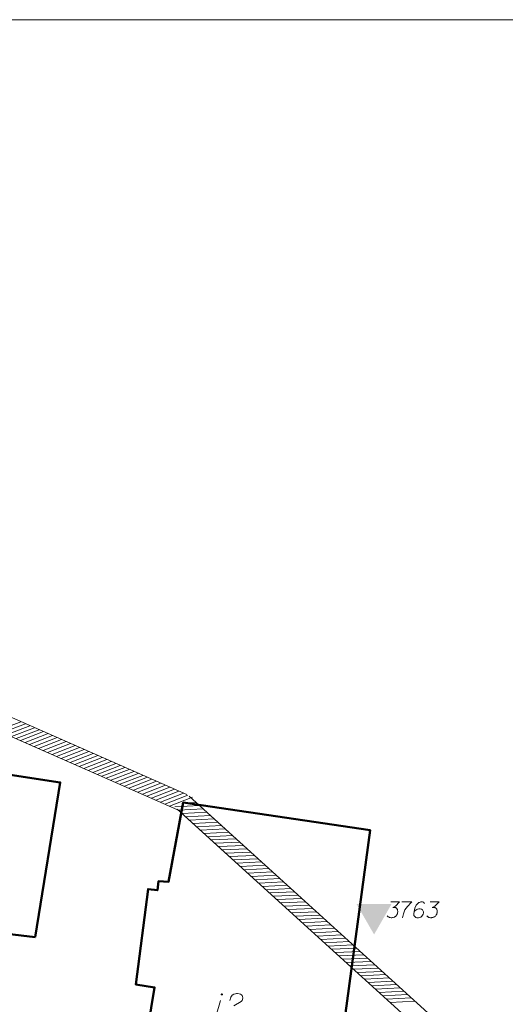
# Model space of a CAD drawing. Header units: metres. Extents: x 5555129 to 5556676, y 5635595 to 5636517.
# Tile 180 of 256: x 5555499 to 5555526, y 5636461 to 5636517. Entities that reach past the tile are written whole.
import ezdxf

# ---------------------------------------------------------------- set-up
doc = ezdxf.new("R2010")
doc.units = ezdxf.units.M
doc.header["$MEASUREMENT"] = 0
doc.layers.add('#RAMKA', color=7, linetype='Continuous', lineweight=18)
doc.layers.add('#zakres', color=7, linetype='Continuous', lineweight=18)
for name, color, linetype, lineweight, true_color in [('GESBZO', 7, 'Continuous', 50, 0x0a0909), ('GESBZO_O', 7, 'Continuous', 50, 0x0a0909), ('GSPWP2', 7, 'Continuous', 18, 0x0a0909), ('GSPWP2_O', 7, 'Continuous', 18, 0x0a0909)]:
    doc.layers.add(name, color=color, linetype=linetype, lineweight=lineweight, true_color=true_color)

# ---------------------------------------------------------------- blocks, each defined once
blk = doc.blocks.new('SOWP1')
blk.add_hatch(color=0).paths.add_polyline_path([(0.291034, -0.498631), (-0.577348, -0.001564), (0.291398, 0.498418)])
blk = doc.blocks.new('*U140')
at = {"layer": 'GESBZO_O', "color": 7, "linetype": 'ByBlock', "lineweight": 18}
blk.add_line((5555510.042, 5636460.098), (5555510.279, 5636460.955), dxfattribs=at)
at = {"layer": 'GESBZO_O', "color": 7, "linetype": 'ByBlock', "lineweight": 18, "flags": 128}
blk.add_lwpolyline([(5555510.389, 5636461.299), (5555510.388, 5636461.302), (5555510.388, 5636461.305), (5555510.387, 5636461.309), (5555510.386, 5636461.312), (5555510.384, 5636461.315), (5555510.383, 5636461.317), (5555510.38, 5636461.32), (5555510.378, 5636461.322), (5555510.376, 5636461.324), (5555510.373, 5636461.326), (5555510.37, 5636461.327), (5555510.367, 5636461.329), (5555510.364, 5636461.33), (5555510.361, 5636461.33), (5555510.357, 5636461.33), (5555510.354, 5636461.33), (5555510.351, 5636461.33), (5555510.348, 5636461.329), (5555510.345, 5636461.327), (5555510.342, 5636461.326), (5555510.339, 5636461.324), (5555510.336, 5636461.322), (5555510.334, 5636461.32), (5555510.332, 5636461.317), (5555510.33, 5636461.315), (5555510.329, 5636461.312), (5555510.328, 5636461.309), (5555510.327, 5636461.305), (5555510.326, 5636461.302), (5555510.326, 5636461.299), (5555510.326, 5636461.296), (5555510.327, 5636461.293), (5555510.328, 5636461.289), (5555510.329, 5636461.286), (5555510.33, 5636461.283), (5555510.332, 5636461.281), (5555510.334, 5636461.278), (5555510.336, 5636461.276), (5555510.339, 5636461.274), (5555510.342, 5636461.272), (5555510.345, 5636461.271), (5555510.348, 5636461.269), (5555510.351, 5636461.269), (5555510.354, 5636461.268), (5555510.357, 5636461.268), (5555510.361, 5636461.268), (5555510.364, 5636461.269), (5555510.367, 5636461.269), (5555510.37, 5636461.271), (5555510.373, 5636461.272), (5555510.376, 5636461.274), (5555510.378, 5636461.276), (5555510.38, 5636461.278), (5555510.383, 5636461.281), (5555510.384, 5636461.283), (5555510.386, 5636461.286), (5555510.387, 5636461.289), (5555510.388, 5636461.293), (5555510.388, 5636461.296), (5555510.389, 5636461.299)], dxfattribs=at)

msp = doc.modelspace()

# ---------------------------------------------------------------- linework, layer by layer
at = {"layer": '#RAMKA', "color": 7, "linetype": 'Continuous', "lineweight": 18, "flags": 128}
msp.add_lwpolyline([(5555567.54331, 5636516.68638), (5555567.54331, 5636373.68638), (5555311.77024, 5636373.68638), (5555311.77024, 5636516.68638), (5555567.54331, 5636516.68638)], close=True, dxfattribs=at)
at = {"layer": '#zakres', "color": 134, "linetype": 'Continuous', "lineweight": 18}
for p, q in [((5555508.36696, 5636472.6569), (5555461.1896, 5636493.424)), ((5555507.96407, 5636471.74165), (5555460.78672, 5636492.50875)), ((5555497.64667, 5636476.28878), (5555498.95156, 5636476.79599)), ((5555497.90294, 5636476.17597), (5555499.20783, 5636476.68319)), ((5555498.15921, 5636476.06316), (5555499.4641, 5636476.57038)), ((5555498.41548, 5636475.95036), (5555499.72037, 5636476.45757)), ((5555498.67175, 5636475.83755), (5555499.97664, 5636476.34476)), ((5555498.92802, 5636475.72474), (5555500.23291, 5636476.23195)), ((5555499.18429, 5636475.61193), (5555500.48918, 5636476.11915)), ((5555499.44056, 5636475.49912), (5555500.74545, 5636476.00634)), ((5555499.69683, 5636475.38632), (5555501.00172, 5636475.89353)), ((5555499.9531, 5636475.27351), (5555501.25799, 5636475.78072)), ((5555500.20937, 5636475.1607), (5555501.51426, 5636475.66791)), ((5555500.46564, 5636475.04789), (5555501.77053, 5636475.55511)), ((5555500.72191, 5636474.93508), (5555502.0268, 5636475.4423)), ((5555500.97818, 5636474.82228), (5555502.28307, 5636475.32949)), ((5555501.23445, 5636474.70947), (5555502.53934, 5636475.21668)), ((5555501.49072, 5636474.59666), (5555502.79561, 5636475.10387)), ((5555501.74699, 5636474.48385), (5555503.05188, 5636474.99107)), ((5555502.00326, 5636474.37104), (5555503.30815, 5636474.87826)), ((5555502.25953, 5636474.25824), (5555503.56442, 5636474.76545)), ((5555502.5158, 5636474.14543), (5555503.82069, 5636474.65264)), ((5555502.77207, 5636474.03262), (5555504.07696, 5636474.53983)), ((5555503.02834, 5636473.91981), (5555504.33323, 5636474.42703)), ((5555503.28461, 5636473.807), (5555504.5895, 5636474.31422)), ((5555503.54088, 5636473.69419), (5555504.84577, 5636474.20141)), ((5555503.79715, 5636473.58139), (5555505.10204, 5636474.0886)), ((5555504.05342, 5636473.46858), (5555505.35831, 5636473.97579)), ((5555504.30969, 5636473.35577), (5555505.61458, 5636473.86299)), ((5555504.56596, 5636473.24296), (5555505.87085, 5636473.75018)), ((5555504.82223, 5636473.13015), (5555506.12712, 5636473.63737)), ((5555505.0785, 5636473.01735), (5555506.38339, 5636473.52456)), ((5555505.33477, 5636472.90454), (5555506.63966, 5636473.41175)), ((5555505.59104, 5636472.79173), (5555506.89593, 5636473.29895)), ((5555505.84731, 5636472.67892), (5555507.1522, 5636473.18614)), ((5555506.10358, 5636472.56611), (5555507.40847, 5636473.07333)), ((5555506.35985, 5636472.45331), (5555507.66474, 5636472.96052)), ((5555506.61612, 5636472.3405), (5555507.92101, 5636472.84771)), ((5555506.87239, 5636472.22769), (5555508.17728, 5636472.73491)), ((5555507.12866, 5636472.11488), (5555508.43355, 5636472.6221)), ((5555507.38493, 5636472.00207), (5555508.68982, 5636472.50929)), ((5555531.83622, 5636451.37008), (5555508.50173, 5636472.56936)), ((5555507.69303, 5636471.95979), (5555509.09142, 5636472.02683)), ((5555531.16378, 5636450.62992), (5555507.8293, 5636471.8292)), ((5555507.90027, 5636471.77151), (5555509.29867, 5636471.83855)), ((5555508.14783, 5636472.17981), (5555508.88418, 5636472.21512)), ((5555508.10752, 5636471.58323), (5555509.50591, 5636471.65027)), ((5555508.31476, 5636471.39494), (5555509.71315, 5636471.46199)), ((5555508.52201, 5636471.20666), (5555509.9204, 5636471.27371)), ((5555508.72925, 5636471.01838), (5555510.12764, 5636471.08543)), ((5555508.9365, 5636470.8301), (5555510.33489, 5636470.89715)), ((5555509.14374, 5636470.64182), (5555510.54213, 5636470.70887)), ((5555509.35098, 5636470.45354), (5555510.74938, 5636470.52059)), ((5555509.55823, 5636470.26526), (5555510.95662, 5636470.33231)), ((5555509.76547, 5636470.07698), (5555511.16387, 5636470.14403)), ((5555509.97272, 5636469.8887), (5555511.37111, 5636469.95575)), ((5555510.17996, 5636469.70042), (5555511.57836, 5636469.76746)), ((5555510.38721, 5636469.51214), (5555511.7856, 5636469.57918)), ((5555510.59445, 5636469.32386), (5555511.99285, 5636469.3909)), ((5555510.8017, 5636469.13558), (5555512.20009, 5636469.20262)), ((5555511.00894, 5636468.94729), (5555512.40734, 5636469.01434)), ((5555511.21619, 5636468.75901), (5555512.61458, 5636468.82606)), ((5555511.42343, 5636468.57073), (5555512.82182, 5636468.63778)), ((5555511.63068, 5636468.38245), (5555513.02907, 5636468.4495)), ((5555511.83792, 5636468.19417), (5555513.23631, 5636468.26122)), ((5555512.04516, 5636468.00589), (5555513.44356, 5636468.07294)), ((5555512.25241, 5636467.81761), (5555513.6508, 5636467.88466)), ((5555512.45965, 5636467.62933), (5555513.85805, 5636467.69638)), ((5555512.6669, 5636467.44105), (5555514.06529, 5636467.50809)), ((5555512.87414, 5636467.25277), (5555514.27254, 5636467.31981)), ((5555513.08139, 5636467.06449), (5555514.47978, 5636467.13153)), ((5555513.28863, 5636466.87621), (5555514.68703, 5636466.94325)), ((5555513.49588, 5636466.68792), (5555514.89427, 5636466.75497)), ((5555513.70312, 5636466.49964), (5555515.10152, 5636466.56669)), ((5555513.91037, 5636466.31136), (5555515.30876, 5636466.37841)), ((5555514.11761, 5636466.12308), (5555515.516, 5636466.19013)), ((5555514.32486, 5636465.9348), (5555515.72325, 5636466.00185)), ((5555514.5321, 5636465.74652), (5555515.93049, 5636465.81357)), ((5555514.73934, 5636465.55824), (5555516.13774, 5636465.62529)), ((5555514.94659, 5636465.36996), (5555516.34498, 5636465.43701)), ((5555515.15383, 5636465.18168), (5555516.55223, 5636465.24873)), ((5555515.36108, 5636464.9934), (5555516.75947, 5636465.06044)), ((5555515.56832, 5636464.80512), (5555516.96672, 5636464.87216)), ((5555515.77557, 5636464.61684), (5555517.17396, 5636464.68388)), ((5555515.98281, 5636464.42855), (5555517.38121, 5636464.4956)), ((5555516.19006, 5636464.24027), (5555517.58845, 5636464.30732)), ((5555516.3973, 5636464.05199), (5555517.7957, 5636464.11904)), ((5555516.60455, 5636463.86371), (5555518.00294, 5636463.93076)), ((5555516.81179, 5636463.67543), (5555518.21018, 5636463.74248)), ((5555517.01904, 5636463.48715), (5555518.41743, 5636463.5542)), ((5555517.22628, 5636463.29887), (5555518.62467, 5636463.36592)), ((5555517.43352, 5636463.11059), (5555518.83192, 5636463.17764)), ((5555517.64077, 5636462.92231), (5555519.03916, 5636462.98936)), ((5555517.84801, 5636462.73403), (5555519.24641, 5636462.80107)), ((5555518.05526, 5636462.54575), (5555519.45365, 5636462.61279)), ((5555518.2625, 5636462.35747), (5555519.6609, 5636462.42451)), ((5555518.46975, 5636462.16918), (5555519.86814, 5636462.23623)), ((5555518.67699, 5636461.9809), (5555520.07539, 5636462.04795)), ((5555518.88424, 5636461.79262), (5555520.28263, 5636461.85967)), ((5555519.09148, 5636461.60434), (5555520.48988, 5636461.67139)), ((5555519.29873, 5636461.41606), (5555520.69712, 5636461.48311)), ((5555519.50597, 5636461.22778), (5555520.90436, 5636461.29483)), ((5555519.71322, 5636461.0395), (5555521.11161, 5636461.10655)), ((5555519.92046, 5636460.85122), (5555521.31885, 5636460.91827))]:
    msp.add_line(p, q, dxfattribs=at)
at = {"layer": 'GESBZO', "color": 7, "linetype": 'Continuous', "lineweight": 50, "flags": 128}
for points in [[(5555499.76024, 5636464.56373), (5555495.28725, 5636465.07941), (5555496.60527, 5636474.0446), (5555501.18652, 5636473.34331), (5555499.76024, 5636464.56373)], [(5555517.65961, 5636448.54402), (5555502.66945, 5636450.87673), (5555503.58433, 5636457.42089), (5555505.79829, 5636457.18604), (5555506.53421, 5636461.6974), (5555505.46589, 5636461.87422), (5555506.16527, 5636467.29008), (5555506.69906, 5636467.21817), (5555506.76724, 5636467.73991), (5555507.33225, 5636467.70272), (5555508.16551, 5636472.19928), (5555518.77405, 5636470.63746), (5555516.74645, 5636455.5989), (5555518.65653, 5636455.22311), (5555517.65961, 5636448.54402)]]:
    msp.add_lwpolyline(points, close=True, dxfattribs=at)
at = {"layer": 'GESBZO_O', "color": 7, "linetype": 'Continuous', "lineweight": 18, "flags": 128}
msp.add_lwpolyline([(5555510.82003, 5636460.95463), (5555510.86917, 5636461.14155), (5555510.9479, 5636461.25965), (5555511.03656, 5636461.30894), (5555511.12506, 5636461.33839), (5555511.19403, 5636461.3483), (5555511.24316, 5636461.3483), (5555511.33181, 5636461.33839), (5555511.39087, 5636461.3187), (5555511.42032, 5636461.30894), (5555511.47937, 5636461.27933), (5555511.50897, 5636461.23997), (5555511.52865, 5636461.2006), (5555511.53842, 5636461.17115), (5555511.54834, 5636461.13178), (5555511.54834, 5636461.0825), (5555511.53842, 5636461.03336), (5555511.52865, 5636461.00376), (5555511.50897, 5636460.96439), (5555511.47937, 5636460.92502), (5555511.44992, 5636460.89558), (5555511.04632, 5636460.64945)], dxfattribs=at)
at = {"layer": 'GSPWP2_O', "color": 7, "linetype": 'Continuous', "lineweight": 18, "flags": 128}
for points in [[(5555519.95555, 5636466.56), (5555520.45159, 5636466.56), (5555520.21769, 5636466.31907), (5555520.06179, 5636466.24107), (5555520.18934, 5636466.24107), (5555520.21769, 5636466.23404), (5555520.23186, 5636466.22689), (5555520.24603, 5636466.21986), (5555520.26021, 5636466.21272), (5555520.28855, 5636466.19152), (5555520.30272, 5636466.17021), (5555520.31689, 5636466.149), (5555520.32404, 5636466.12769), (5555520.33821, 5636466.07814), (5555520.34524, 5636466.03562), (5555520.34524, 5636466.01431), (5555520.34524, 5636465.98596), (5555520.33821, 5636465.94345), (5555520.33107, 5636465.9151), (5555520.32404, 5636465.88676), (5555520.31689, 5636465.86555), (5555520.30986, 5636465.85138), (5555520.30272, 5636465.83721), (5555520.29569, 5636465.82304), (5555520.28152, 5636465.80172), (5555520.26021, 5636465.77338), (5555520.239, 5636465.75218), (5555520.22483, 5636465.738), (5555520.20352, 5636465.72383), (5555520.18231, 5636465.70966), (5555520.15397, 5636465.69549), (5555520.13979, 5636465.68834), (5555520.09014, 5636465.67417), (5555520.04762, 5636465.66714), (5555520.01927, 5636465.66), (5555519.96973, 5636465.66), (5555519.91304, 5636465.66714), (5555519.89172, 5636465.67417), (5555519.87052, 5636465.68131), (5555519.84921, 5636465.68834), (5555519.828, 5636465.70252), (5555519.80669, 5636465.71669), (5555519.77131, 5636465.74503), (5555519.75, 5636465.77338)], [(5555520.572, 5636466.56), (5555521.13889, 5636466.56), (5555521.10352, 5636466.52451), (5555520.89796, 5636466.3049), (5555520.75624, 5636466.10648), (5555520.6712, 5636465.87259), (5555520.61451, 5636465.66)], [(5555521.86871, 5636466.46079), (5555521.81202, 5636466.53869), (5555521.7483, 5636466.56), (5555521.6491, 5636466.56), (5555521.57823, 5636466.53166), (5555521.53572, 5636466.51748), (5555521.50023, 5636466.49617), (5555521.38685, 5636466.36862), (5555521.30896, 5636466.19855), (5555521.28765, 5636466.10648), (5555521.2593, 5636465.90093), (5555521.2593, 5636465.79469), (5555521.28765, 5636465.75218), (5555521.34434, 5636465.69549), (5555521.36565, 5636465.68131), (5555521.43651, 5636465.66), (5555521.52858, 5636465.66), (5555521.59944, 5636465.67417), (5555521.6491, 5636465.68834), (5555521.71996, 5636465.74503), (5555521.79082, 5636465.85841), (5555521.81202, 5636465.92927), (5555521.81202, 5636465.98596), (5555521.77665, 5636466.07814), (5555521.7483, 5636466.11352), (5555521.69865, 5636466.14186), (5555521.61361, 5636466.16317), (5555521.54989, 5636466.16317), (5555521.47189, 5636466.14186), (5555521.42234, 5636466.12066), (5555521.3373, 5636466.06397), (5555521.29479, 5636466.02848), (5555521.27347, 5636466.00728)], [(5555522.19468, 5636466.56), (5555522.69071, 5636466.56), (5555522.45681, 5636466.31907), (5555522.30092, 5636466.24107), (5555522.42847, 5636466.24107), (5555522.45681, 5636466.23404), (5555522.47098, 5636466.22689), (5555522.48516, 5636466.21986), (5555522.49933, 5636466.21272), (5555522.52767, 5636466.19152), (5555522.54185, 5636466.17021), (5555522.55602, 5636466.149), (5555522.56316, 5636466.12769), (5555522.57733, 5636466.07814), (5555522.58436, 5636466.03562), (5555522.58436, 5636466.01431), (5555522.58436, 5636465.98596), (5555522.57733, 5636465.94345), (5555522.57019, 5636465.9151), (5555522.56316, 5636465.88676), (5555522.55602, 5636465.86555), (5555522.54899, 5636465.85138), (5555522.54185, 5636465.83721), (5555522.53481, 5636465.82304), (5555522.52064, 5636465.80172), (5555522.49933, 5636465.77338), (5555522.47812, 5636465.75218), (5555522.46395, 5636465.738), (5555522.44264, 5636465.72383), (5555522.42144, 5636465.70966), (5555522.39309, 5636465.69549), (5555522.37892, 5636465.68834), (5555522.32926, 5636465.67417), (5555522.28674, 5636465.66714), (5555522.2584, 5636465.66), (5555522.20885, 5636465.66), (5555522.15216, 5636465.66714), (5555522.13085, 5636465.67417), (5555522.10964, 5636465.68131), (5555522.08833, 5636465.68834), (5555522.06713, 5636465.70252), (5555522.04581, 5636465.71669), (5555522.01044, 5636465.74503), (5555521.98912, 5636465.77338)]]:
    msp.add_lwpolyline(points, dxfattribs=at)

# ---------------------------------------------------------------- block references
at = {"layer": 'GESBZO_O', "color": 7, "linetype": 'Continuous', "lineweight": 18}
msp.add_blockref('*U140', (0, 0), dxfattribs=at)
at = {"layer": 'GSPWP2', "color": 7, "lineweight": 18, "xscale": 2, "yscale": 2, "zscale": 2, "rotation": 90}
msp.add_blockref('SOWP1', (5555519, 5636465.86), dxfattribs=at)

doc.saveas('drawing.dxf')
